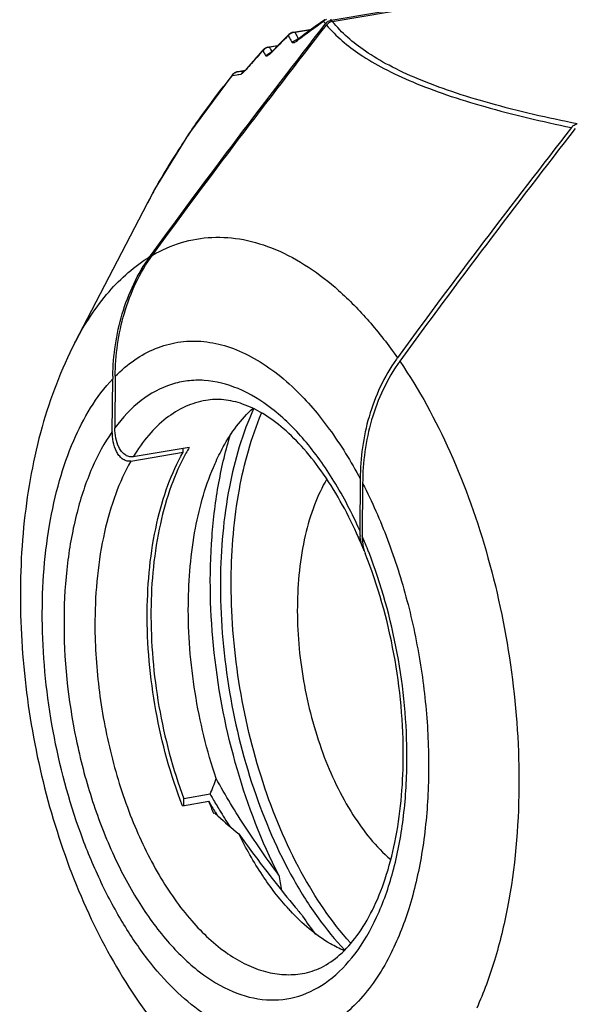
# Model space of a CAD drawing. Header units: millimetres. Extents: x 12 to 2508, y 25 to 1770.
# Tile 32 of 54: x 2178 to 2190, y 756 to 778. Entities that reach past the tile are written whole.
import ezdxf

# ---------------------------------------------------------------- set-up
doc = ezdxf.new("R2010")
doc.units = ezdxf.units.MM
for name, color, linetype in [('CABLE_PBL76', 7, 'Continuous'), ('COVER_J_ABL73', 7, 'Continuous'), ('new_view_8_VBL72', 7, 'Continuous')]:
    doc.layers.add(name, color=color, linetype=linetype)

# ---------------------------------------------------------------- blocks, each defined once
blk = doc.blocks.new('CABLE_PBL76', base_point=(1169.031, 1062.619))
at = {"layer": 'CABLE_PBL76', "color": 7}
for p, q in [((1156.492, 1074.741), (1166.714, 1076.463)), ((1156.515, 1074.713), (1166.769, 1076.441)), ((1156.356, 1074.653), (1156.361, 1074.659)), ((1155.539, 1074.415), (1155.316, 1074.192)), ((1155.539, 1074.415), (1155.539, 1074.415)), ((1155.589, 1074.451), (1155.59, 1074.451)), ((1155.59, 1074.451), (1155.596, 1074.454)), ((1155.647, 1074.47), (1156.055, 1074.539)), ((1155.888, 1074.416), (1155.736, 1074.301)), ((1155.73, 1074.297), (1155.725, 1074.294)), ((1155.736, 1074.301), (1155.73, 1074.297)), ((1155.079, 1074.135), (1155.296, 1074.172)), ((1155.124, 1074), (1155.121, 1073.998)), ((1154.561, 1073.614), (1154.401, 1073.587)), ((1154.554, 1073.607), (1154.546, 1073.599)), ((1150.752, 1067.524), (1152.376, 1070.65)), ((1152.433, 1069.45), (1152.467, 1069.498)), ((1152.433, 1069.45), (1152.468, 1069.498)), ((1151.59, 1065.543), (1151.6, 1066.718)), ((1151.656, 1066.775), (1151.646, 1065.621)), ((1153.312, 1065.184), (1152.058, 1064.973)), ((1153.173, 1065.074), (1153.174, 1065.161)), ((1152.002, 1064.877), (1153.173, 1065.074)), ((1157.139, 1064.481), (1157.129, 1063.327)), ((1157.193, 1064.378), (1157.183, 1063.204)), ((1153.16, 1057.17), (1153.747, 1057.269)), ((1153.189, 1057.17), (1153.19, 1057.326)), ((1153.781, 1057.426), (1153.19, 1057.326)), ((1153.854, 1057.002), (1153.886, 1057.008)), ((1153.895, 1057.027), (1153.902, 1057.017)), ((1153.899, 1057.031), (1153.906, 1057.02))]:
    blk.add_line(p, q, dxfattribs=at)
at = {"layer": 'CABLE_PBL76', "color": 2}
for p, q in [((1155.588, 1074.45), (1155.589, 1074.451)), ((1156.038, 1074.526), (1155.681, 1074.466)), ((1155.711, 1074.266), (1155.733, 1074.283)), ((1155.733, 1074.283), (1155.744, 1074.291)), ((1155.289, 1074.164), (1155.106, 1074.133)), ((1155.154, 1074.017), (1155.162, 1074.036)), ((1155.154, 1074.017), (1155.167, 1074.031)), ((1154.271, 1073.502), (1154.474, 1073.535)), ((1154.327, 1073.558), (1154.326, 1073.558)), ((1154.401, 1073.587), (1154.4, 1073.587)), ((1154.401, 1073.524), (1154.41, 1073.525)), ((1154.41, 1073.525), (1154.474, 1073.535)), ((1154.556, 1073.61), (1154.529, 1073.606)), ((1154.586, 1073.642), (1154.58, 1073.628)), ((1154.58, 1073.628), (1154.59, 1073.639)), ((1152.376, 1070.65), (1152.386, 1070.668)), ((1152.376, 1070.65), (1152.386, 1070.668))]:
    blk.add_line(p, q, dxfattribs=at)
at = {"layer": 'CABLE_PBL76', "color": 7}
for points in [[(1156.344, 1074.749), (1156.133, 1074.597), (1155.888, 1074.416)], [(1155.588, 1074.45), (1155.564, 1074.436), (1155.542, 1074.417), (1155.539, 1074.415)], [(1155.647, 1074.47), (1155.618, 1074.463), (1155.59, 1074.451)], [(1155.316, 1074.192), (1155.158, 1074.031), (1155.138, 1074.012), (1155.124, 1074)], [(1154.963, 1074.071), (1154.745, 1073.824), (1154.586, 1073.642)], [(1155.016, 1074.113), (1154.989, 1074.095), (1154.963, 1074.071)], [(1155.079, 1074.135), (1155.072, 1074.134), (1155.047, 1074.127), (1155.023, 1074.117), (1155.016, 1074.113)], [(1154.326, 1073.558), (1154.304, 1073.542), (1154.284, 1073.522), (1154.276, 1073.513)], [(1154.4, 1073.587), (1154.381, 1073.583), (1154.361, 1073.576), (1154.342, 1073.567), (1154.326, 1073.558)], [(1154.586, 1073.642), (1154.576, 1073.63), (1154.554, 1073.607)], [(1154.276, 1073.512), (1153.299, 1072.186), (1152.545, 1070.965), (1152.376, 1070.65)]]:
    blk.add_lwpolyline(points, dxfattribs=at)
at = {"layer": 'CABLE_PBL76', "color": 2}
for centre, radius, start, end in [((1172.927, 1051.438), 28.592, 125.512, 126.9409), ((1156.476, 1074.565), 0.215, 115.2077, 136.8492), ((1158.408, 1076.332), 2.643, 217.7933, 218.2807), ((1158.428, 1076.348), 2.669, 218.2808, 218.7661), ((1158.449, 1076.364), 2.695, 218.7661, 219.2496), ((1158.551, 1076.356), 2.617, 217.3967, 218.107), ((1155.686, 1074.259), 0.206, 130.8458, 138.6999), ((1155.688, 1074.256), 0.211, 107.5241, 130.7953), ((1155.688, 1074.257), 0.209, 91.9313, 107.5114), ((1157.562, 1075.345), 2.077, 205.0471, 206.6527), ((1157.579, 1075.354), 2.096, 206.6553, 208.2672), ((1180.564, 1049.073), 35.607, 134.9595, 135.246), ((1181.599, 1048.036), 37.073, 134.6828, 134.9593), ((1157.411, 1075.311), 2.092, 205.9545, 209.1689), ((1157.444, 1075.329), 2.129, 209.1685, 210.7765), ((1155.77, 1074.103), 0.206, 94.1782, 103.1468), ((1155.777, 1074.247), 0.0683, 127.3894, 137.3029), ((1157.62, 1075.376), 2.142, 208.2711, 209.6086), ((1179.641, 1051.933), 33.147, 138.1307, 138.7899), ((1155.117, 1073.929), 0.204, 93.3996, 141.314), ((1156.177, 1074.738), 1.398, 209.197, 211.0027), ((1156.2, 1074.752), 1.424, 211.0049, 212.8035), ((1156.231, 1074.772), 1.462, 212.8039, 214.5839), ((1156.34, 1074.791), 1.398, 208.0493, 209.8535), ((1155.187, 1073.815), 0.204, 96.1044, 109.3186), ((1156.359, 1074.802), 1.42, 209.8557, 211.6607), ((1156.381, 1074.816), 1.447, 211.6565, 212.6037), ((1179.509, 1050.118), 34.122, 135.2444, 135.5089), ((1176.563, 1054.622), 29.06, 138.7802, 139.1245), ((1154.433, 1073.396), 0.194, 123.0969, 130.9054), ((1154.432, 1073.399), 0.19, 99.5351, 107.9901), ((1147.754, 1118.958), 45.856, 278.3342, 278.4957), ((1154.636, 1073.424), 0.197, 130.5063, 145.5693), ((1154.632, 1073.429), 0.19, 115.0207, 130.5004), ((1174.126, 1057.751), 25.344, 141.573, 142.2622), ((1167.996, 1062.211), 17.762, 145.4263, 147.3594), ((1165.755, 1063.626), 15.111, 147.297, 150.6189), ((1164.172, 1064.519), 13.294, 150.6226, 152.4478), ((1146.961, 1058.808), 11.126, 21.2866, 23.2689), ((1146.372, 1058.251), 11.813, 359.5094, 359.8801)]:
    blk.add_arc(centre, radius, start, end, dxfattribs=at)
at = {"layer": 'CABLE_PBL76', "color": 7}
for centre, radius, start, end in [((1156.549, 1074.514), 0.237, 129.2369, 142.2442), ((1160.96, 1065.013), 3.697, 143.9548, 144.5509), ((1157.31, 1066.668), 5.71, 178.9108, 179.5078), ((1156.924, 1063.017), 4.212, 149.0387, 151.1121), ((1147.641, 1058.987), 10.343, 22.4853, 23.8528), ((1158.242, 1063.317), 1.113, 179.4853, 185.9751), ((1158.344, 1063.193), 1.161, 179.4799, 186.5212), ((1158.128, 1063.154), 0.941, 193.7541, 197.3205), ((1158.037, 1063.125), 0.846, 197.3086, 201.6876), ((1146.775, 1060.314), 7.578, 337.5991, 340.4536), ((1163.415, 1061.016), 10.369, 201.1833, 202.7744), ((1166.851, 1065.168), 15.301, 211.0803, 212.1435), ((1165.528, 1064.115), 13.518, 209.6576, 210.1506), ((1166.311, 1064.572), 14.424, 210.1588, 211.3377), ((1160.069, 1063.593), 9.033, 226.8061, 227.397), ((1167.724, 1065.715), 16.331, 212.1817, 212.498), ((1168.018, 1065.615), 16.425, 211.3489, 212.8393), ((1160.481, 1064.049), 9.647, 227.4286, 231.1019), ((1221.496, 1067.92), 67.313, 190.5293, 190.82536), ((1159.379, 1058.372), 5.205, 222.5191, 223.0734), ((1190.496, 1083.475), 45.036, 219.3763, 219.71), ((1163.08, 1059.431), 8.639, 213.1911, 216.4984)]:
    blk.add_arc(centre, radius, start, end, dxfattribs=at)
for points, knots in [([(1152.467, 1069.498), (1153.099, 1070.37), (1154.386, 1072.096), (1155.697, 1073.803), (1156.356, 1074.653)], [0, 0, 0, 0, 0.500499, 1, 1, 1, 1]), ([(1152.488, 1069.483), (1153.122, 1070.354), (1154.411, 1072.077), (1155.725, 1073.782), (1156.384, 1074.631)], [0, 0, 0, 0, 0.500482, 1, 1, 1, 1]), ([(1156.515, 1074.713), (1156.502, 1074.711), (1156.452, 1074.697), (1156.409, 1074.662), (1156.384, 1074.631)], [0, 0, 0, 0, 0.237358, 1, 1, 1, 1]), ([(1161.867, 1072.337), (1161.208, 1071.488), (1159.894, 1069.783), (1158.605, 1068.06), (1157.971, 1067.189)], [0, 0, 0, 0, 0.499518, 1, 1, 1, 1]), ([(1161.954, 1072.319), (1161.288, 1071.461), (1159.963, 1069.736), (1158.663, 1067.992), (1158.025, 1067.11)], [0, 0, 0, 0, 0.499494, 1, 1, 1, 1]), ([(1151.601, 1066.777), (1151.61, 1067.246), (1151.745, 1068.192), (1152.154, 1069.065), (1152.433, 1069.45)], [0, 0, 0, 0, 0.496917, 1, 1, 1, 1]), ([(1151.656, 1066.775), (1151.66, 1067.249), (1151.79, 1068.208), (1152.205, 1069.094), (1152.488, 1069.483)], [0, 0, 0, 0, 0.496629, 1, 1, 1, 1]), ([(1150.752, 1067.524), (1150.442, 1066.926), (1149.946, 1065.618), (1149.561, 1063.507), (1149.492, 1061.266), (1149.728, 1058.977), (1150.255, 1056.738), (1151.055, 1054.643), (1152.11, 1052.775), (1153.007, 1051.702), (1153.496, 1051.239)], [0, 0, 0, 0, 0.115794, 0.238378, 0.367321, 0.500005, 0.632688, 0.76163, 0.884209, 1, 1, 1, 1]), ([(1157.948, 1067.158), (1157.673, 1066.771), (1157.27, 1065.895), (1157.143, 1064.949), (1157.139, 1064.481)], [0, 0, 0, 0, 0.503529, 1, 1, 1, 1]), ([(1158.025, 1067.11), (1157.741, 1066.717), (1157.326, 1065.823), (1157.197, 1064.856), (1157.193, 1064.378)], [0, 0, 0, 0, 0.50334, 1, 1, 1, 1]), ([(1157.101, 1063.17), (1156.883, 1063.663), (1156.512, 1064.353), (1155.904, 1065.141), (1155.447, 1065.6), (1154.986, 1065.941), (1154.533, 1066.163), (1154.098, 1066.266), (1153.816, 1066.258), (1153.685, 1066.236)], [0, 0, 0, 0, 0.33106, 0.478105, 0.610498, 0.727432, 0.829195, 0.918477, 1, 1, 1, 1]), ([(1153.89, 1064.825), (1153.946, 1064.95), (1154.168, 1065.402), (1154.471, 1065.819), (1154.742, 1066.065)], [0, 0, 0, 0, 0.272954, 1, 1, 1, 1]), ([(1154.757, 1066.059), (1154.501, 1065.501), (1154.13, 1064.225), (1154.016, 1062.909), (1154.01, 1062.209)], [0, 0, 0, 0, 0.467496, 1, 1, 1, 1]), ([(1154.251, 1062.25), (1154.257, 1062.917), (1154.362, 1064.177), (1154.699, 1065.403), (1154.931, 1065.947)], [0, 0, 0, 0, 0.53023, 1, 1, 1, 1]), ([(1152.058, 1064.973), (1152.025, 1064.968), (1151.956, 1064.971), (1151.865, 1065.019), (1151.793, 1065.092), (1151.718, 1065.214), (1151.659, 1065.392), (1151.645, 1065.544), (1151.646, 1065.621)], [0, 0, 0, 0, 0.117228, 0.232367, 0.350518, 0.473029, 0.729708, 1, 1, 1, 1]), ([(1152.002, 1064.877), (1151.969, 1064.872), (1151.898, 1064.876), (1151.807, 1064.927), (1151.736, 1065.004), (1151.661, 1065.128), (1151.603, 1065.311), (1151.59, 1065.465), (1151.59, 1065.543)], [0, 0, 0, 0, 0.116868, 0.231898, 0.350232, 0.472982, 0.72991, 1, 1, 1, 1]), ([(1155.317, 1055.619), (1154.93, 1056.369), (1154.304, 1057.999), (1153.801, 1060.559), (1153.746, 1062.731), (1153.948, 1064.369), (1154.13, 1065.132), (1154.242, 1065.492)], [0, 0, 0, 0, 0.249758, 0.512561, 0.76865, 0.888423, 1, 1, 1, 1]), ([(1152.372, 1061.514), (1152.378, 1062.176), (1152.47, 1063.139), (1152.808, 1064.321), (1153.04, 1064.84), (1153.173, 1065.074)], [0, 0, 0, 0, 0.53887, 0.780684, 1, 1, 1, 1]), ([(1153.236, 1065.052), (1153.107, 1064.819), (1152.881, 1064.303), (1152.552, 1063.133), (1152.461, 1062.181), (1152.456, 1061.529)], [0, 0, 0, 0, 0.21994, 0.461902, 1, 1, 1, 1]), ([(1153.292, 1061.669), (1153.297, 1062.241), (1153.388, 1063.318), (1153.685, 1064.364), (1153.89, 1064.825)], [0, 0, 0, 0, 0.531532, 1, 1, 1, 1]), ([(1156.392, 1064.478), (1156.283, 1064.293), (1156.091, 1063.881), (1155.812, 1062.935), (1155.736, 1062.162), (1155.732, 1061.63)], [0, 0, 0, 0, 0.218162, 0.459622, 1, 1, 1, 1]), ([(1158.103, 1058.225), (1158.11, 1059.009), (1157.964, 1060.575), (1157.539, 1062.09), (1157.251, 1062.813)], [0, 0, 0, 0, 0.502182, 1, 1, 1, 1]), ([(1154.01, 1062.209), (1154.004, 1061.422), (1154.13, 1059.84), (1154.678, 1057.579), (1155.42, 1055.85), (1156.164, 1054.673), (1156.577, 1054.169), (1156.792, 1053.943)], [0, 0, 0, 0, 0.265317, 0.531548, 0.781108, 0.895086, 1, 1, 1, 1]), ([(1156.922, 1054.103), (1156.491, 1054.58), (1155.72, 1055.73), (1154.891, 1057.716), (1154.365, 1059.935), (1154.245, 1061.48), (1154.251, 1062.25)], [0, 0, 0, 0, 0.220456, 0.4704, 0.735844, 1, 1, 1, 1]), ([(1153.916, 1057.778), (1153.705, 1058.404), (1153.392, 1059.691), (1153.286, 1061.012), (1153.292, 1061.669)], [0, 0, 0, 0, 0.500825, 1, 1, 1, 1]), ([(1155.732, 1061.63), (1155.727, 1061.072), (1155.824, 1059.955), (1156.241, 1058.374), (1156.887, 1057.005), (1157.49, 1056.251), (1157.822, 1055.968)], [0, 0, 0, 0, 0.270409, 0.540175, 0.788626, 1, 1, 1, 1]), ([(1153.16, 1057.17), (1152.894, 1057.857), (1152.5, 1059.292), (1152.366, 1060.773), (1152.372, 1061.514)], [0, 0, 0, 0, 0.498522, 1, 1, 1, 1]), ([(1152.456, 1061.529), (1152.449, 1060.814), (1152.574, 1059.383), (1152.942, 1057.995), (1153.19, 1057.326)], [0, 0, 0, 0, 0.500691, 1, 1, 1, 1]), ([(1155.848, 1053.417), (1155.994, 1053.441), (1156.296, 1053.543), (1156.714, 1053.836), (1157.1, 1054.274), (1157.441, 1054.851), (1157.723, 1055.557), (1158.016, 1056.684), (1158.098, 1057.597), (1158.103, 1058.225)], [0, 0, 0, 0, 0.078389, 0.165598, 0.267089, 0.384966, 0.519032, 0.667824, 1, 1, 1, 1]), ([(1155.317, 1055.619), (1155.064, 1055.963), (1154.57, 1056.665), (1154.122, 1057.399), (1153.916, 1057.778)], [0, 0, 0, 0, 0.497161, 1, 1, 1, 1]), ([(1154.423, 1056.541), (1154.523, 1056.399), (1154.928, 1055.842), (1155.356, 1055.302), (1155.683, 1054.903)], [0, 0, 0, 0, 0.251525, 1, 1, 1, 1]), ([(1155.542, 1054.854), (1155.324, 1055.091), (1154.912, 1055.632), (1154.579, 1056.223), (1154.423, 1056.541)], [0, 0, 0, 0, 0.476493, 1, 1, 1, 1]), ([(1156.779, 1053.928), (1156.674, 1053.973), (1156.227, 1054.202), (1155.84, 1054.535), (1155.576, 1054.817)], [0, 0, 0, 0, 0.229316, 1, 1, 1, 1])]:
    blk.add_open_spline(points, degree=3, knots=knots, dxfattribs=at)
at = {"layer": 'CABLE_PBL76', "color": 2}
for points in [[(1156.325, 1074.727), (1156.322, 1074.722), (1156.321, 1074.717), (1156.319, 1074.712)], [(1156.344, 1074.749), (1156.336, 1074.743), (1156.329, 1074.736), (1156.325, 1074.727)], [(1155.531, 1074.395), (1155.531, 1074.402), (1155.534, 1074.41), (1155.539, 1074.415)], [(1155.647, 1074.47), (1155.658, 1074.472), (1155.67, 1074.47), (1155.681, 1074.466)], [(1155.615, 1074.239), (1155.643, 1074.271), (1155.682, 1074.294), (1155.723, 1074.304)], [(1155.711, 1074.266), (1155.714, 1074.276), (1155.72, 1074.286), (1155.727, 1074.293)], [(1154.957, 1074.057), (1154.958, 1074.062), (1154.96, 1074.067), (1154.963, 1074.071)], [(1155.028, 1073.943), (1155.052, 1073.972), (1155.084, 1073.995), (1155.12, 1074.007)], [(1155.079, 1074.135), (1155.088, 1074.137), (1155.097, 1074.136), (1155.106, 1074.133)], [(1154.271, 1073.502), (1154.281, 1073.517), (1154.293, 1073.531), (1154.306, 1073.542)], [(1154.327, 1073.558), (1154.342, 1073.568), (1154.357, 1073.575), (1154.373, 1073.58)], [(1154.276, 1073.512), (1154.273, 1073.509), (1154.272, 1073.506), (1154.271, 1073.502)]]:
    blk.add_open_spline(points, degree=3, dxfattribs=at)
for points, knots in [([(1156.384, 1074.631), (1156.598, 1074.376), (1157.02, 1074.026), (1157.692, 1073.635), (1158.342, 1073.336), (1159.097, 1073.054), (1160.276, 1072.692), (1161.216, 1072.473), (1161.867, 1072.337)], [0, 0, 0, 0, 0.16546, 0.268323, 0.386667, 0.520597, 0.668924, 1, 1, 1, 1]), ([(1161.998, 1072.419), (1161.342, 1072.551), (1160.397, 1072.766), (1159.212, 1073.125), (1158.456, 1073.405), (1157.807, 1073.705), (1157.139, 1074.099), (1156.723, 1074.454), (1156.515, 1074.713)], [0, 0, 0, 0, 0.332357, 0.480879, 0.61474, 0.732781, 0.835208, 1, 1, 1, 1]), ([(1155.591, 1074.451), (1155.591, 1074.451), (1155.59, 1074.451), (1155.589, 1074.451), (1155.589, 1074.451)], [0, 0, 0, 0, 0.519033, 1, 1, 1, 1]), ([(1155.598, 1074.446), (1155.597, 1074.447), (1155.595, 1074.449), (1155.593, 1074.45), (1155.591, 1074.451)], [0, 0, 0, 0, 0.378682, 1, 1, 1, 1]), ([(1155.668, 1074.238), (1155.662, 1074.235), (1155.651, 1074.231), (1155.632, 1074.227), (1155.618, 1074.233), (1155.615, 1074.239)], [0, 0, 0, 0, 0.352956, 0.621575, 1, 1, 1, 1]), ([(1155.711, 1074.266), (1155.707, 1074.263), (1155.693, 1074.253), (1155.679, 1074.244), (1155.668, 1074.238)], [0, 0, 0, 0, 0.277479, 1, 1, 1, 1]), ([(1155.019, 1074.113), (1155.019, 1074.113), (1155.017, 1074.113), (1155.016, 1074.113), (1155.016, 1074.113)], [0, 0, 0, 0, 0.539413, 1, 1, 1, 1]), ([(1155.023, 1074.111), (1155.023, 1074.111), (1155.021, 1074.112), (1155.02, 1074.113), (1155.019, 1074.113)], [0, 0, 0, 0, 0.589424, 1, 1, 1, 1]), ([(1155.105, 1073.972), (1155.102, 1073.969), (1155.091, 1073.96), (1155.078, 1073.951), (1155.069, 1073.946)], [0, 0, 0, 0, 0.282245, 1, 1, 1, 1]), ([(1155.154, 1074.017), (1155.149, 1074.013), (1155.134, 1073.997), (1155.118, 1073.982), (1155.105, 1073.972)], [0, 0, 0, 0, 0.26431, 1, 1, 1, 1]), ([(1155.069, 1073.946), (1155.064, 1073.943), (1155.056, 1073.939), (1155.042, 1073.934), (1155.031, 1073.938), (1155.028, 1073.943)], [0, 0, 0, 0, 0.366259, 0.63853, 1, 1, 1, 1]), ([(1154.498, 1073.548), (1154.496, 1073.546), (1154.489, 1073.541), (1154.48, 1073.536), (1154.474, 1073.535)], [0, 0, 0, 0, 0.317489, 1, 1, 1, 1]), ([(1154.58, 1073.628), (1154.572, 1073.62), (1154.547, 1073.591), (1154.52, 1073.563), (1154.498, 1073.548)], [0, 0, 0, 0, 0.297295, 1, 1, 1, 1]), ([(1153.371, 1072.29), (1153.427, 1072.371), (1153.658, 1072.701), (1153.898, 1073.023), (1154.083, 1073.262)], [0, 0, 0, 0, 0.247105, 1, 1, 1, 1]), ([(1152.488, 1069.483), (1152.692, 1069.601), (1153.124, 1069.791), (1153.823, 1069.91), (1154.543, 1069.855), (1155.01, 1069.709), (1155.24, 1069.612)], [0, 0, 0, 0, 0.247784, 0.490355, 0.737975, 1, 1, 1, 1]), ([(1155.24, 1069.612), (1155.759, 1069.395), (1156.504, 1068.883), (1157.363, 1068.003), (1157.772, 1067.473), (1157.971, 1067.189)], [0, 0, 0, 0, 0.457205, 0.71798, 1, 1, 1, 1]), ([(1150.752, 1067.524), (1150.964, 1067.931), (1151.434, 1068.66), (1152.089, 1069.242), (1152.433, 1069.45)], [0, 0, 0, 0, 0.533224, 1, 1, 1, 1]), ([(1151.656, 1066.775), (1151.789, 1066.91), (1152.071, 1067.15), (1152.547, 1067.412), (1153.054, 1067.555), (1153.581, 1067.576), (1154.118, 1067.475), (1154.654, 1067.256), (1155.183, 1066.924), (1155.512, 1066.644), (1155.674, 1066.488)], [0, 0, 0, 0, 0.125384, 0.243146, 0.3568, 0.470641, 0.588871, 0.715021, 0.85159, 1, 1, 1, 1]), ([(1158.025, 1067.11), (1158.461, 1066.475), (1159.233, 1065.05), (1160.065, 1062.703), (1160.583, 1060.175), (1160.698, 1058.438), (1160.691, 1057.577)], [0, 0, 0, 0, 0.230433, 0.481639, 0.742337, 1, 1, 1, 1]), ([(1154.282, 1052.161), (1153.798, 1052.364), (1153.112, 1052.874), (1152.348, 1053.749), (1151.79, 1054.576), (1151.291, 1055.521), (1150.71, 1056.93), (1150.203, 1058.832), (1149.962, 1061.158), (1150.079, 1063.048), (1150.383, 1064.424), (1150.778, 1065.56), (1151.226, 1066.322), (1151.6, 1066.718)], [0, 0, 0, 0, 0.096565, 0.152807, 0.214098, 0.279859, 0.349246, 0.494535, 0.640744, 0.778334, 0.841398, 0.899594, 1, 1, 1, 1]), ([(1157.129, 1063.327), (1156.96, 1063.706), (1156.595, 1064.413), (1155.939, 1065.336), (1155.218, 1066.049), (1154.453, 1066.523), (1153.783, 1066.697), (1153.273, 1066.683), (1152.78, 1066.576), (1152.187, 1066.251), (1151.815, 1065.849), (1151.646, 1065.621)], [0, 0, 0, 0, 0.168131, 0.321223, 0.45715, 0.576102, 0.681634, 0.731778, 0.781614, 0.884835, 1, 1, 1, 1]), ([(1155.674, 1066.488), (1155.958, 1066.216), (1156.498, 1065.578), (1156.934, 1064.867), (1157.139, 1064.481)], [0, 0, 0, 0, 0.473611, 1, 1, 1, 1]), ([(1153.685, 1066.236), (1153.527, 1066.209), (1153.21, 1066.111), (1152.773, 1065.841), (1152.38, 1065.456), (1152.16, 1065.143), (1152.058, 1064.973)], [0, 0, 0, 0, 0.226327, 0.463216, 0.719313, 1, 1, 1, 1]), ([(1151.59, 1065.543), (1151.412, 1065.288), (1151.096, 1064.701), (1150.766, 1063.704), (1150.561, 1062.572), (1150.512, 1061.774), (1150.509, 1061.361)], [0, 0, 0, 0, 0.213433, 0.453283, 0.717077, 1, 1, 1, 1]), ([(1152.002, 1064.877), (1151.87, 1064.643), (1151.637, 1064.124), (1151.299, 1062.942), (1151.207, 1061.978), (1151.201, 1061.317)], [0, 0, 0, 0, 0.219315, 0.461129, 1, 1, 1, 1]), ([(1157.193, 1064.378), (1157.403, 1063.972), (1157.781, 1063.114), (1158.213, 1061.752), (1158.513, 1060.322), (1158.671, 1058.873), (1158.682, 1057.454), (1158.546, 1056.114), (1158.266, 1054.897), (1157.974, 1054.154), (1157.802, 1053.819)], [0, 0, 0, 0, 0.125559, 0.257336, 0.392177, 0.526707, 0.657582, 0.781696, 0.896441, 1, 1, 1, 1]), ([(1158.186, 1058.226), (1158.187, 1059.016), (1158.037, 1060.592), (1157.613, 1062.117), (1157.329, 1062.847)], [0, 0, 0, 0, 0.501894, 1, 1, 1, 1]), ([(1150.509, 1061.361), (1150.501, 1060.456), (1150.642, 1059.092), (1151.096, 1057.354), (1151.558, 1056.139), (1152.124, 1055.059), (1152.774, 1054.154), (1153.487, 1053.455), (1154.242, 1052.99), (1155.02, 1052.785), (1155.785, 1052.87), (1156.481, 1053.242), (1157.073, 1053.864), (1157.553, 1054.701), (1157.908, 1055.722), (1158.13, 1056.893), (1158.181, 1057.721), (1158.185, 1058.15)], [0, 0, 0, 0, 0.157969, 0.236988, 0.313081, 0.384329, 0.44922, 0.506887, 0.557435, 0.602346, 0.644693, 0.688484, 0.73718, 0.792725, 0.855581, 0.92512, 1, 1, 1, 1]), ([(1151.201, 1061.317), (1151.197, 1060.813), (1151.258, 1059.796), (1151.535, 1058.304), (1151.985, 1056.893), (1152.584, 1055.64), (1153.301, 1054.609), (1153.997, 1053.954), (1154.58, 1053.61), (1155.006, 1053.449), (1155.431, 1053.379), (1155.711, 1053.394), (1155.845, 1053.417)], [0, 0, 0, 0, 0.150361, 0.30293, 0.451643, 0.590809, 0.715874, 0.824302, 0.872493, 0.917202, 0.959304, 1, 1, 1, 1]), ([(1160.691, 1057.577), (1160.683, 1056.682), (1160.571, 1055.372), (1160.175, 1053.733), (1159.903, 1052.99), (1159.747, 1052.645)], [0, 0, 0, 0, 0.531489, 0.774905, 1, 1, 1, 1]), ([(1157.802, 1053.819), (1157.704, 1053.628), (1157.494, 1053.271), (1157.122, 1052.802), (1156.71, 1052.427), (1156.262, 1052.153), (1155.785, 1051.986), (1155.287, 1051.931), (1154.777, 1051.987), (1154.446, 1052.093), (1154.282, 1052.161)], [0, 0, 0, 0, 0.148718, 0.286073, 0.413313, 0.532637, 0.647159, 0.760662, 0.877141, 1, 1, 1, 1])]:
    blk.add_open_spline(points, degree=3, knots=knots, dxfattribs=at)
at = {"layer": 'CABLE_PBL76', "color": 7}
for points in [[(1156.399, 1074.698), (1156.412, 1074.709), (1156.427, 1074.718), (1156.443, 1074.726)], [(1156.443, 1074.726), (1156.459, 1074.733), (1156.475, 1074.738), (1156.492, 1074.741)], [(1161.949, 1072.403), (1161.964, 1072.411), (1161.981, 1072.416), (1161.998, 1072.419)], [(1161.867, 1072.337), (1161.881, 1072.354), (1161.897, 1072.37), (1161.914, 1072.383)], [(1161.914, 1072.383), (1161.925, 1072.391), (1161.937, 1072.398), (1161.949, 1072.403)], [(1157.158, 1063.068), (1157.147, 1063.111), (1157.14, 1063.156), (1157.135, 1063.201)], [(1157.198, 1062.943), (1157.181, 1062.983), (1157.168, 1063.025), (1157.158, 1063.068)], [(1157.19, 1063.061), (1157.195, 1063.017), (1157.203, 1062.973), (1157.214, 1062.93)], [(1157.231, 1062.874), (1157.219, 1062.897), (1157.208, 1062.92), (1157.198, 1062.943)]]:
    blk.add_open_spline(points, degree=3, dxfattribs=at)
blk = doc.blocks.new('COVER_J_ABL73', base_point=(1203.178, 1081.807))
at = {"layer": 'CABLE_PBL76'}
blk.add_blockref('CABLE_PBL76', (1169.031, 1062.619), dxfattribs=at)
blk = doc.blocks.new('NEW_VIEW_8_VBL72', base_point=(1264.721, 1451.007))
at = {"layer": 'COVER_J_ABL73'}
blk.add_blockref('COVER_J_ABL73', (1203.178, 1081.807), dxfattribs=at)

msp = doc.modelspace()

# ---------------------------------------------------------------- block references
at = {"layer": 'new_view_8_VBL72'}
msp.add_blockref('NEW_VIEW_8_VBL72', (2292.725, 1154.294), dxfattribs=at)

doc.saveas('drawing.dxf')
